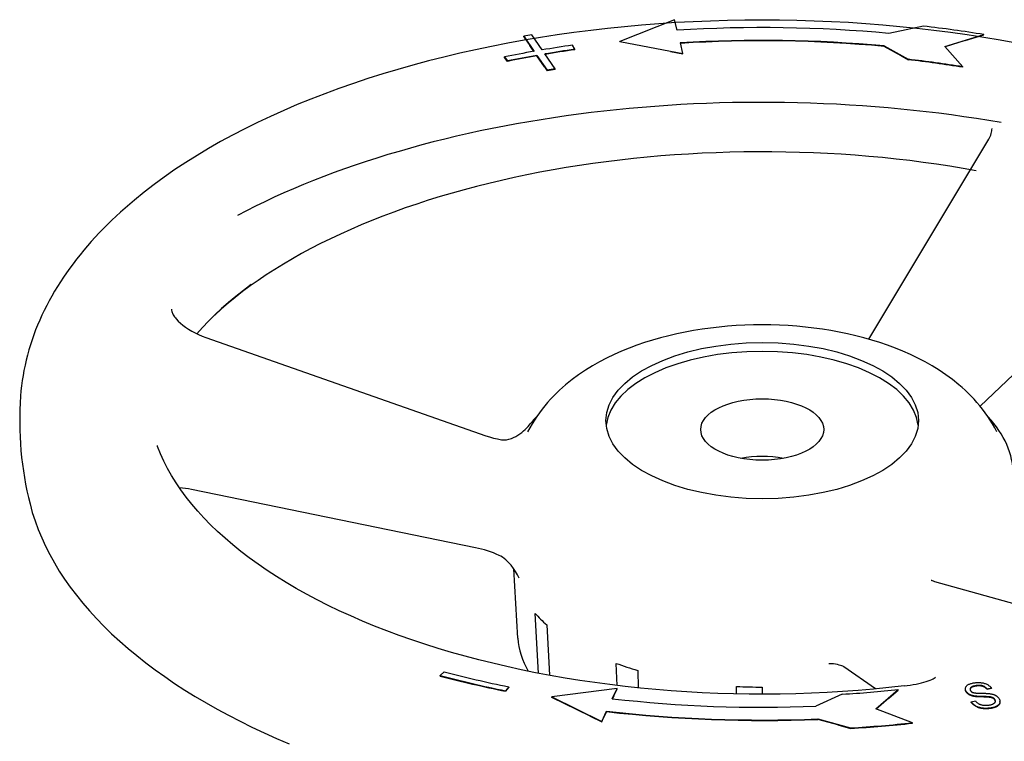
# Model space of a CAD drawing. Header units: millimetres. Extents: x 1072 to 3661, y 438 to 1500.
# Tile 18 of 19: x 1652 to 1844, y 972 to 1112. Entities that reach past the tile are written whole.
import ezdxf

# ---------------------------------------------------------------- set-up
doc = ezdxf.new("R2010")
doc.units = ezdxf.units.MM
doc.layers.add('DETAIL', color=2, linetype='Continuous')

msp = doc.modelspace()

# ---------------------------------------------------------------- linework, layer by layer
at = {"layer": 'DETAIL'}
for p, q in [((1779.49, 1112.43), (1768.82, 1108.18)), ((1780, 1110.37), (1779.49, 1112.43)), ((1828.06, 1111.16), (1821.32, 1109.75)), ((1750.05, 1109.2), (1752.08, 1106.25)), ((1750.05, 1109.11), (1750.05, 1109.2)), ((1750.05, 1109.11), (1751.22, 1107.41)), ((1753.64, 1106.52), (1751.62, 1109.47)), ((1832.21, 1107.22), (1839.83, 1109.53)), ((1836.22, 1108.35), (1839.83, 1109.45)), ((1839.83, 1109.45), (1839.83, 1109.53)), ((1752.02, 1106.25), (1751.22, 1107.41)), ((1760.02, 1106.65), (1759.56, 1107.45)), ((1768.82, 1108.18), (1781.11, 1105.85)), ((1768.82, 1108.09), (1768.82, 1108.18)), ((1778.72, 1106.22), (1768.82, 1108.09)), ((1781.11, 1105.85), (1780.61, 1107.91)), ((1820.42, 1107.3), (1825.08, 1104.7)), ((1820.42, 1107.22), (1820.42, 1107.3)), ((1823.69, 1105.39), (1820.42, 1107.22)), ((1835.74, 1103.23), (1832.21, 1107.22)), ((1836.22, 1108.35), (1832.27, 1107.15)), ((1746.28, 1105.16), (1746.9, 1104.39)), ((1746.28, 1105.07), (1746.28, 1105.16)), ((1746.9, 1104.3), (1746.28, 1105.07)), ((1752.62, 1105.47), (1754.63, 1102.56)), ((1752.62, 1105.38), (1752.62, 1105.47)), ((1754.11, 1103.22), (1752.62, 1105.38)), ((1756.19, 1102.83), (1754.18, 1105.74)), ((1760.02, 1106.57), (1760.02, 1106.65)), ((1778.72, 1106.22), (1781.11, 1105.76)), ((1781.11, 1105.76), (1781.11, 1105.85)), ((1823.69, 1105.39), (1825.08, 1104.62)), ((1746.9, 1104.3), (1746.9, 1104.39)), ((1754.11, 1103.22), (1754.63, 1102.47)), ((1825.08, 1104.62), (1825.08, 1104.7)), ((1835.74, 1103.14), (1835.74, 1103.23)), ((1754.63, 1102.47), (1754.63, 1102.56)), ((1756.19, 1102.74), (1756.19, 1102.83)), ((1817.39, 1050.08), (1840.79, 1089.09)), ((1872.11, 1068.45), (1839.1, 1037.02)), ((1688.03, 1050.4), (1742.62, 1031.25)), ((1740.62, 1009.4), (1685.22, 1020.74)), ((1748.91, 991.76), (1748.09, 1005.28)), ((1830.22, 1002.82), (1862.2, 993.88)), ((1752.9, 984.9), (1752.26, 996.58)), ((1754.53, 994.35), (1755.07, 984.5)), ((1768.25, 982.51), (1768.1, 986.82)), ((1818.72, 981.84), (1812.5, 986.15)), ((1733.75, 984.45), (1734.53, 985.18)), ((1733.75, 984.36), (1733.75, 984.45)), ((1772.29, 985.46), (1772.41, 982.04)), ((1747.11, 982.25), (1746.49, 981.48)), ((1747.11, 982.16), (1746.49, 981.4)), ((1747.11, 982.16), (1747.11, 982.25)), ((1768.25, 981.95), (1755.55, 980.28)), ((1767.32, 979.93), (1768.25, 981.95)), ((1768.25, 981.86), (1768.25, 981.95)), ((1791.58, 980.88), (1791.57, 982.33)), ((1796.57, 982.2), (1796.57, 980.82)), ((1841.33, 981.99), (1840.52, 981.82)), ((1841.33, 981.91), (1841.33, 981.99)), ((1746.49, 981.4), (1746.49, 981.48)), ((1755.55, 980.28), (1765.28, 975.49)), ((1755.55, 980.19), (1755.55, 980.28)), ((1763.02, 976.51), (1755.55, 980.19)), ((1767.63, 980.52), (1767.36, 979.93)), ((1767.63, 980.52), (1768.25, 981.86)), ((1812.22, 980.81), (1807.04, 978.46)), ((1818.79, 977.93), (1823.13, 981.72)), ((1821.33, 980.07), (1818.86, 977.91)), ((1821.33, 980.07), (1823.13, 981.63)), ((1823.13, 981.63), (1823.13, 981.72)), ((1836.24, 981.77), (1836.24, 981.86)), ((1837.99, 980.37), (1837.99, 980.46)), ((1841.33, 981.91), (1840.52, 981.73)), ((1840.52, 981.73), (1840.52, 981.82)), ((1840.8, 980.22), (1840.8, 980.31)), ((1837.39, 979.31), (1838.2, 979.49)), ((1837.39, 979.22), (1837.39, 979.31)), ((1842.99, 979.31), (1842.99, 979.4)), ((1763.02, 976.51), (1765.28, 975.41)), ((1765.28, 975.49), (1766.21, 977.51)), ((1765.28, 975.41), (1765.64, 976.2)), ((1766.21, 977.42), (1765.64, 976.2)), ((1766.21, 977.42), (1766.21, 977.51)), ((1825.89, 975.24), (1818.79, 977.93)), ((1765.28, 975.41), (1765.28, 975.49)), ((1807.44, 975.98), (1813.84, 974.23)), ((1807.44, 975.9), (1807.44, 975.98)), ((1811.36, 974.82), (1807.44, 975.9)), ((1811.36, 974.82), (1813.84, 974.14)), ((1825.89, 975.15), (1825.89, 975.24)), ((1813.84, 974.14), (1813.84, 974.23))]:
    msp.add_line(p, q, dxfattribs=at)
at = {"layer": 'DETAIL', "flags": 128}
for points in [[(1846.24, 1107.84), (1843.05, 1108.41), (1839.84, 1108.95), (1836.6, 1109.45), (1833.35, 1109.91), (1830.07, 1110.34), (1826.77, 1110.72), (1823.46, 1111.06), (1820.13, 1111.36), (1816.79, 1111.62), (1813.44, 1111.85), (1810.09, 1112.03), (1806.72, 1112.17), (1803.35, 1112.27), (1799.97, 1112.33), (1796.59, 1112.35), (1793.22, 1112.33), (1789.84, 1112.27), (1786.47, 1112.17), (1783.1, 1112.03), (1779.74, 1111.85), (1776.39, 1111.62), (1773.06, 1111.36), (1769.73, 1111.06), (1766.42, 1110.72), (1763.12, 1110.34), (1759.84, 1109.91), (1756.58, 1109.45), (1753.35, 1108.95), (1750.13, 1108.41), (1746.95, 1107.84), (1743.78, 1107.22), (1740.65, 1106.57), (1737.55, 1105.87), (1734.47, 1105.14), (1731.44, 1104.38), (1728.43, 1103.57), (1725.46, 1102.73), (1722.53, 1101.85), (1719.64, 1100.94), (1716.79, 1099.99), (1713.99, 1099.01), (1711.22, 1097.99), (1708.5, 1096.94), (1705.83, 1095.85), (1703.21, 1094.73), (1700.63, 1093.57), (1698.11, 1092.38), (1695.64, 1091.16), (1693.22, 1089.91), (1690.86, 1088.63), (1688.55, 1087.31), (1686.3, 1085.96), (1684.11, 1084.58), (1681.98, 1083.17), (1679.9, 1081.73), (1677.89, 1080.26), (1675.95, 1078.76), (1674.06, 1077.23), (1672.24, 1075.67), (1671.36, 1074.88), (1670.49, 1074.08), (1669.64, 1073.28), (1668.81, 1072.46), (1667.99, 1071.64), (1667.19, 1070.81), (1666.41, 1069.98), (1665.65, 1069.14), (1664.9, 1068.29), (1664.17, 1067.43), (1663.47, 1066.57), (1662.78, 1065.7), (1662.1, 1064.82), (1661.45, 1063.94), (1660.82, 1063.05), (1660.21, 1062.16), (1659.61, 1061.25), (1659.04, 1060.34), (1658.48, 1059.43), (1657.95, 1058.51), (1657.44, 1057.58), (1656.94, 1056.64), (1656.47, 1055.7), (1656.02, 1054.76), (1655.59, 1053.81), (1655.18, 1052.85), (1654.79, 1051.88), (1654.43, 1050.91), (1654.09, 1049.94), (1653.77, 1048.96), (1653.47, 1047.98), (1653.2, 1046.99), (1652.95, 1046), (1652.72, 1045), (1652.51, 1044), (1652.33, 1043), (1652.17, 1042), (1652.04, 1040.99), (1651.93, 1039.99), (1651.85, 1038.98)], [(1843.2, 1092.34), (1840.8, 1092.75), (1838.39, 1093.13), (1835.96, 1093.5), (1833.52, 1093.84), (1831.06, 1094.16), (1828.6, 1094.46), (1826.12, 1094.74), (1823.63, 1094.99), (1821.14, 1095.22), (1818.64, 1095.43), (1816.13, 1095.62), (1813.61, 1095.78), (1811.09, 1095.92), (1808.56, 1096.04), (1806.03, 1096.14), (1803.5, 1096.21), (1800.96, 1096.26), (1798.42, 1096.29), (1795.89, 1096.3), (1793.35, 1096.28), (1790.81, 1096.24), (1788.28, 1096.18), (1785.74, 1096.09), (1783.21, 1095.98), (1780.69, 1095.85), (1778.17, 1095.69), (1775.66, 1095.52), (1773.15, 1095.32), (1770.65, 1095.09), (1768.16, 1094.85), (1765.68, 1094.58), (1763.21, 1094.29), (1760.75, 1093.98), (1758.31, 1093.65), (1755.87, 1093.29), (1753.45, 1092.92), (1751.04, 1092.52), (1748.65, 1092.1), (1746.27, 1091.66), (1743.91, 1091.19), (1741.57, 1090.71), (1739.25, 1090.21), (1736.94, 1089.68), (1734.66, 1089.13), (1732.39, 1088.57), (1730.15, 1087.98), (1727.92, 1087.37), (1725.72, 1086.74), (1723.55, 1086.1), (1721.4, 1085.43), (1719.27, 1084.75), (1717.16, 1084.05), (1715.09, 1083.32), (1713.04, 1082.58), (1711.02, 1081.83), (1709.02, 1081.05), (1707.06, 1080.26), (1705.12, 1079.44), (1703.22, 1078.62), (1701.35, 1077.77), (1699.5, 1076.91), (1697.69, 1076.03), (1695.92, 1075.14), (1694.17, 1074.23)], [(1840.79, 1089.09), (1840.95, 1089.37), (1841.08, 1089.64), (1841.19, 1089.92), (1841.28, 1090.19), (1841.35, 1090.45), (1841.4, 1090.71), (1841.43, 1090.97), (1841.44, 1091.22)], [(1838.37, 1082.96), (1835.81, 1083.41), (1833.22, 1083.83), (1830.62, 1084.22), (1828, 1084.59), (1825.37, 1084.93), (1822.72, 1085.23), (1820.06, 1085.51), (1817.39, 1085.76), (1814.7, 1085.97), (1812.01, 1086.16), (1809.31, 1086.32), (1806.6, 1086.44), (1803.89, 1086.54), (1801.17, 1086.61), (1798.45, 1086.64), (1795.73, 1086.65), (1793.01, 1086.62), (1790.3, 1086.57), (1787.58, 1086.48), (1784.87, 1086.37), (1782.17, 1086.22), (1779.47, 1086.05), (1776.79, 1085.84), (1774.11, 1085.6), (1771.44, 1085.34), (1768.79, 1085.04), (1766.15, 1084.71), (1763.53, 1084.36), (1760.92, 1083.98), (1758.33, 1083.56), (1755.76, 1083.12), (1753.21, 1082.65), (1750.68, 1082.16), (1748.18, 1081.63), (1745.7, 1081.08), (1743.25, 1080.49), (1740.82, 1079.89), (1738.43, 1079.25), (1736.06, 1078.59), (1733.72, 1077.9), (1731.42, 1077.19), (1729.15, 1076.45), (1726.91, 1075.69), (1724.71, 1074.9), (1722.54, 1074.09), (1720.42, 1073.25), (1718.33, 1072.39), (1716.28, 1071.51), (1714.27, 1070.61), (1712.31, 1069.68), (1710.39, 1068.74), (1708.51, 1067.77), (1706.68, 1066.78), (1704.89, 1065.78), (1703.15, 1064.75), (1701.46, 1063.71), (1699.81, 1062.65), (1698.22, 1061.57), (1696.67, 1060.47), (1695.18, 1059.36), (1693.74, 1058.24), (1692.35, 1057.1), (1691.01, 1055.95), (1689.73, 1054.78)], [(1696.86, 1060.74), (1695.33, 1059.59), (1693.86, 1058.43), (1692.45, 1057.24), (1691.09, 1056.05), (1689.79, 1054.84), (1688.55, 1053.62), (1687.36, 1052.38), (1686.24, 1051.14)], [(1681.29, 1055.94), (1681.31, 1055.73), (1681.37, 1055.47), (1681.42, 1055.32), (1681.48, 1055.16), (1681.56, 1054.99), (1681.66, 1054.81), (1681.78, 1054.62), (1681.91, 1054.43), (1682.06, 1054.23), (1682.22, 1054.03), (1682.59, 1053.62), (1683.03, 1053.21), (1683.52, 1052.8), (1684.06, 1052.4), (1684.64, 1052.01), (1685.26, 1051.64), (1685.92, 1051.3), (1686.6, 1050.97), (1687.31, 1050.67), (1688.03, 1050.4)], [(1842.38, 1031.99), (1841.96, 1032.78), (1841.53, 1033.55), (1841.07, 1034.3), (1840.59, 1035.03), (1840.09, 1035.74), (1839.57, 1036.43), (1839.04, 1037.09), (1838.5, 1037.73), (1837.94, 1038.36), (1837.36, 1038.96), (1836.78, 1039.55), (1836.19, 1040.11), (1835.58, 1040.66), (1834.97, 1041.19), (1833.71, 1042.2), (1832.42, 1043.15), (1831.1, 1044.04), (1829.74, 1044.88), (1828.36, 1045.66), (1826.95, 1046.4), (1825.52, 1047.09), (1824.06, 1047.73), (1822.58, 1048.34), (1821.07, 1048.9), (1819.55, 1049.42), (1818, 1049.91), (1816.43, 1050.35), (1814.85, 1050.76), (1813.24, 1051.13), (1811.63, 1051.47), (1809.99, 1051.77), (1808.35, 1052.03), (1806.69, 1052.26), (1805.02, 1052.45), (1803.35, 1052.61), (1801.67, 1052.73), (1799.98, 1052.82), (1798.29, 1052.87), (1796.59, 1052.89), (1794.9, 1052.87), (1793.21, 1052.82), (1791.52, 1052.73), (1789.84, 1052.61), (1788.17, 1052.45), (1786.5, 1052.26), (1784.84, 1052.03), (1783.2, 1051.77), (1781.56, 1051.47), (1779.94, 1051.13), (1778.34, 1050.76), (1776.76, 1050.35), (1775.19, 1049.91), (1773.64, 1049.42), (1772.12, 1048.9), (1770.61, 1048.34), (1769.13, 1047.73), (1767.67, 1047.09), (1766.23, 1046.4), (1764.82, 1045.67), (1763.44, 1044.88), (1762.09, 1044.05), (1760.76, 1043.16), (1759.47, 1042.21), (1758.22, 1041.19), (1757.61, 1040.66), (1757, 1040.11), (1756.41, 1039.55), (1755.83, 1038.96), (1755.25, 1038.36), (1754.69, 1037.74), (1754.15, 1037.09), (1753.62, 1036.43), (1753.1, 1035.74), (1752.6, 1035.03), (1752.12, 1034.3), (1751.66, 1033.55), (1751.22, 1032.78), (1750.81, 1031.99)], [(1651.85, 1038.98), (1651.76, 1037.65), (1651.71, 1036.32), (1651.68, 1034.99), (1651.67, 1033.66), (1651.7, 1032.33), (1651.75, 1031), (1651.83, 1029.67), (1651.93, 1028.34), (1652.06, 1027.02), (1652.22, 1025.71), (1652.4, 1024.39), (1652.61, 1023.09), (1652.84, 1021.79), (1653.1, 1020.5), (1653.38, 1019.22), (1653.69, 1017.95)], [(1745.7, 1030.47), (1746.19, 1030.43), (1746.68, 1030.46), (1747.16, 1030.55), (1747.63, 1030.7), (1748.07, 1030.88), (1748.5, 1031.11), (1748.91, 1031.35), (1749.29, 1031.62), (1749.65, 1031.9), (1750, 1032.19), (1750.32, 1032.49), (1750.62, 1032.78), (1750.9, 1033.07), (1751.15, 1033.35), (1751.38, 1033.61), (1751.58, 1033.84)], [(1752.53, 1034.92), (1752.04, 1034.39), (1751.58, 1033.84)], [(1845.59, 1023.63), (1845.57, 1024.38), (1845.51, 1025.13), (1845.41, 1025.88), (1845.27, 1026.62), (1845.09, 1027.35), (1844.87, 1028.09), (1844.61, 1028.81), (1844.31, 1029.53), (1843.98, 1030.23), (1843.61, 1030.93), (1843.2, 1031.62), (1842.76, 1032.3), (1842.28, 1032.97), (1841.78, 1033.63), (1841.24, 1034.28), (1840.66, 1034.92)], [(1742.62, 1031.25), (1743.39, 1031), (1744.16, 1030.79), (1744.94, 1030.61), (1745.7, 1030.47)], [(1678.51, 1029.31), (1678.51, 1029.26), (1678.53, 1029.2), (1678.55, 1029.13)], [(1824.28, 982.43), (1821.3, 982.1), (1818.31, 981.81), (1815.3, 981.55), (1812.28, 981.34), (1809.25, 981.16), (1806.21, 981.02), (1803.17, 980.91), (1800.12, 980.85), (1797.07, 980.83), (1794.02, 980.84), (1790.97, 980.89), (1787.92, 980.98), (1784.88, 981.11), (1781.85, 981.27), (1778.83, 981.48), (1775.82, 981.72), (1772.82, 982), (1769.84, 982.32), (1766.87, 982.68), (1763.93, 983.07), (1761, 983.5), (1758.1, 983.97), (1755.22, 984.47), (1752.37, 985.01), (1749.55, 985.58), (1746.76, 986.19), (1744, 986.84), (1741.27, 987.52), (1738.59, 988.23), (1735.93, 988.98), (1733.32, 989.75), (1730.75, 990.57), (1728.22, 991.41), (1725.74, 992.28), (1723.3, 993.19), (1720.91, 994.12), (1718.57, 995.09), (1716.28, 996.08), (1714.04, 997.1), (1711.86, 998.15), (1709.73, 999.22), (1707.66, 1000.32), (1705.64, 1001.45), (1703.69, 1002.6), (1701.79, 1003.77), (1699.96, 1004.96), (1698.19, 1006.18), (1696.48, 1007.41), (1694.83, 1008.67), (1693.26, 1009.94), (1691.75, 1011.23), (1690.31, 1012.54), (1688.94, 1013.86), (1687.64, 1015.2), (1686.41, 1016.55), (1685.25, 1017.91), (1684.16, 1019.28), (1683.14, 1020.67), (1682.19, 1022.06), (1681.32, 1023.46), (1680.51, 1024.87), (1679.79, 1026.29), (1679.13, 1027.7), (1678.55, 1029.13)], [(1685.22, 1020.74), (1684.61, 1020.86), (1684.01, 1020.95), (1683.42, 1021.02), (1682.85, 1021.07)], [(1653.69, 1017.95), (1654.14, 1016.27), (1654.68, 1014.61), (1655.28, 1012.95), (1655.97, 1011.31), (1656.72, 1009.67), (1657.54, 1008.05), (1658.44, 1006.44), (1659.41, 1004.84), (1660.45, 1003.26), (1661.55, 1001.69), (1662.73, 1000.13), (1663.97, 998.59), (1665.29, 997.07), (1666.66, 995.57), (1668.11, 994.09), (1669.61, 992.62), (1671.19, 991.17), (1672.82, 989.75), (1674.52, 988.34), (1676.28, 986.95), (1678.09, 985.59), (1679.97, 984.25), (1681.91, 982.93), (1683.9, 981.63), (1685.95, 980.36), (1688.05, 979.11), (1690.21, 977.89), (1692.42, 976.7), (1694.69, 975.52), (1697, 974.38), (1699.37, 973.26), (1701.78, 972.17), (1704.24, 971.11)], [(1745.23, 1007.9), (1744.69, 1008.14), (1744.12, 1008.37), (1743.55, 1008.58), (1742.97, 1008.78), (1742.38, 1008.96), (1741.8, 1009.13), (1741.21, 1009.27), (1740.62, 1009.4)], [(1749.15, 1003.47), (1748.82, 1004.09), (1748.45, 1004.73), (1748.04, 1005.36), (1747.59, 1005.96), (1747.08, 1006.54), (1746.52, 1007.06), (1746.22, 1007.3), (1745.9, 1007.52), (1745.58, 1007.72), (1745.23, 1007.9)], [(1829.58, 1003.08), (1829.59, 1003.07), (1829.62, 1003.05), (1829.67, 1003.02), (1829.74, 1002.99), (1829.95, 1002.91), (1830.22, 1002.82)], [(1748.91, 991.76), (1748.99, 990.93), (1749.12, 990.1), (1749.29, 989.28), (1749.52, 988.46), (1749.8, 987.66), (1750.12, 986.86), (1750.49, 986.07), (1750.91, 985.3)], [(1810.47, 986.73), (1810.28, 986.76), (1810.07, 986.76), (1809.84, 986.75), (1809.59, 986.73)], [(1812.5, 986.15), (1812.44, 986.19), (1812.31, 986.26), (1812.12, 986.33), (1811.88, 986.42), (1811.59, 986.5), (1811.26, 986.58), (1810.88, 986.66), (1810.47, 986.73)], [(1824.28, 982.43), (1824.89, 982.51), (1825.49, 982.59), (1826.07, 982.69), (1826.63, 982.8), (1827.16, 982.91), (1827.66, 983.04), (1828.14, 983.17), (1828.58, 983.3), (1828.99, 983.44), (1829.35, 983.57), (1829.67, 983.71), (1829.94, 983.84), (1830.15, 983.96), (1830.31, 984.06), (1830.4, 984.13), (1830.43, 984.16), (1830.43, 984.16)], [(1836.4, 981.35), (1836.35, 981.44), (1836.31, 981.53), (1836.28, 981.62), (1836.25, 981.71), (1836.24, 981.8), (1836.24, 981.89), (1836.25, 981.98), (1836.27, 982.07), (1836.3, 982.16), (1836.34, 982.24), (1836.39, 982.32), (1836.45, 982.4), (1836.52, 982.48), (1836.61, 982.55), (1836.7, 982.61), (1836.81, 982.68), (1836.93, 982.74), (1837.05, 982.79), (1837.18, 982.84), (1837.32, 982.89), (1837.46, 982.93), (1837.61, 982.97), (1837.77, 983), (1837.94, 983.03)], [(1838.32, 982.48), (1838.19, 982.46), (1838.07, 982.43), (1837.95, 982.41), (1837.85, 982.38), (1837.75, 982.35), (1837.66, 982.32), (1837.57, 982.29), (1837.5, 982.25), (1837.43, 982.21), (1837.37, 982.17), (1837.32, 982.13), (1837.28, 982.09), (1837.24, 982.04), (1837.21, 982), (1837.19, 981.95), (1837.17, 981.91), (1837.15, 981.86), (1837.15, 981.81), (1837.15, 981.77), (1837.15, 981.72), (1837.16, 981.67), (1837.18, 981.62), (1837.2, 981.57), (1837.22, 981.53)], [(1837.7, 982.25), (1837.66, 982.23), (1837.62, 982.22), (1837.57, 982.2), (1837.53, 982.18), (1837.5, 982.16), (1837.46, 982.14), (1837.43, 982.12), (1837.4, 982.1), (1837.37, 982.08), (1837.34, 982.06), (1837.32, 982.04), (1837.29, 982.02), (1837.27, 981.99), (1837.25, 981.97), (1837.24, 981.95), (1837.22, 981.92), (1837.2, 981.9), (1837.19, 981.88), (1837.18, 981.85), (1837.17, 981.83), (1837.16, 981.81), (1837.16, 981.78), (1837.15, 981.76), (1837.15, 981.73)], [(1838.32, 982.39), (1838.29, 982.39), (1838.26, 982.38), (1838.23, 982.38), (1838.2, 982.37), (1838.17, 982.37), (1838.14, 982.36), (1838.11, 982.36), (1838.09, 982.35), (1838.06, 982.35), (1838.03, 982.34), (1838.01, 982.34), (1837.98, 982.33), (1837.96, 982.32), (1837.93, 982.32), (1837.91, 982.31), (1837.88, 982.31), (1837.86, 982.3), (1837.84, 982.29), (1837.81, 982.29), (1837.79, 982.28), (1837.77, 982.27), (1837.75, 982.27), (1837.73, 982.26), (1837.7, 982.25)], [(1837.94, 983.03), (1838.12, 983.06), (1838.3, 983.08), (1838.48, 983.09), (1838.66, 983.1), (1838.84, 983.1), (1839.01, 983.09), (1839.18, 983.08), (1839.35, 983.06), (1839.52, 983.04), (1839.68, 983.01), (1839.83, 982.97), (1839.99, 982.93), (1840.13, 982.88), (1840.27, 982.82), (1840.41, 982.76), (1840.54, 982.69), (1840.66, 982.62), (1840.78, 982.54), (1840.89, 982.46), (1840.99, 982.38), (1841.09, 982.29), (1841.18, 982.19), (1841.26, 982.1), (1841.33, 981.99)], [(1840.52, 981.82), (1840.46, 981.89), (1840.39, 981.96), (1840.33, 982.02), (1840.26, 982.08), (1840.19, 982.14), (1840.12, 982.19), (1840.04, 982.24), (1839.97, 982.29), (1839.89, 982.33), (1839.8, 982.37), (1839.72, 982.4), (1839.63, 982.43), (1839.54, 982.46), (1839.44, 982.48), (1839.34, 982.5), (1839.24, 982.51), (1839.14, 982.52), (1839.03, 982.53), (1838.92, 982.53), (1838.81, 982.53), (1838.69, 982.52), (1838.57, 982.51), (1838.44, 982.5), (1838.32, 982.48)], [(1838.81, 982.44), (1838.79, 982.44), (1838.77, 982.44), (1838.75, 982.44), (1838.73, 982.44), (1838.71, 982.44), (1838.69, 982.44), (1838.67, 982.43), (1838.65, 982.43), (1838.63, 982.43), (1838.61, 982.43), (1838.59, 982.43), (1838.57, 982.43), (1838.55, 982.42), (1838.53, 982.42), (1838.51, 982.42), (1838.49, 982.42), (1838.47, 982.41), (1838.44, 982.41), (1838.42, 982.41), (1838.4, 982.41), (1838.38, 982.4), (1838.36, 982.4), (1838.34, 982.4), (1838.32, 982.39)], [(1840.52, 981.73), (1840.47, 981.79), (1840.42, 981.85), (1840.36, 981.9), (1840.31, 981.95), (1840.25, 982), (1840.19, 982.05), (1840.13, 982.1), (1840.07, 982.14), (1840.01, 982.18), (1839.94, 982.21), (1839.87, 982.25), (1839.8, 982.28), (1839.73, 982.31), (1839.66, 982.33), (1839.59, 982.36), (1839.51, 982.38), (1839.43, 982.39), (1839.35, 982.41), (1839.26, 982.42), (1839.18, 982.43), (1839.09, 982.44), (1839, 982.44), (1838.91, 982.44), (1838.81, 982.44)], [(1836.4, 981.26), (1836.39, 981.28), (1836.37, 981.31), (1836.36, 981.33), (1836.35, 981.35), (1836.34, 981.37), (1836.33, 981.39), (1836.32, 981.41), (1836.31, 981.43), (1836.3, 981.46), (1836.29, 981.48), (1836.29, 981.5), (1836.28, 981.52), (1836.27, 981.54), (1836.27, 981.56), (1836.26, 981.58), (1836.26, 981.6), (1836.25, 981.63), (1836.25, 981.65), (1836.25, 981.67), (1836.24, 981.69), (1836.24, 981.71), (1836.24, 981.73), (1836.24, 981.75), (1836.24, 981.77)], [(1837.99, 980.46), (1837.89, 980.48), (1837.8, 980.5), (1837.71, 980.52), (1837.62, 980.54), (1837.53, 980.57), (1837.45, 980.59), (1837.37, 980.62), (1837.29, 980.65), (1837.21, 980.69), (1837.14, 980.72), (1837.07, 980.75), (1837, 980.79), (1836.94, 980.83), (1836.87, 980.87), (1836.81, 980.91), (1836.76, 980.96), (1836.7, 981), (1836.65, 981.05), (1836.6, 981.09), (1836.56, 981.14), (1836.51, 981.19), (1836.47, 981.24), (1836.43, 981.3), (1836.4, 981.35)], [(1837.99, 980.37), (1837.89, 980.39), (1837.8, 980.41), (1837.71, 980.43), (1837.62, 980.46), (1837.53, 980.48), (1837.45, 980.51), (1837.37, 980.54), (1837.29, 980.57), (1837.21, 980.6), (1837.14, 980.63), (1837.07, 980.67), (1837, 980.71), (1836.94, 980.74), (1836.87, 980.79), (1836.81, 980.83), (1836.76, 980.87), (1836.7, 980.91), (1836.65, 980.96), (1836.6, 981.01), (1836.56, 981.06), (1836.51, 981.11), (1836.47, 981.16), (1836.43, 981.21), (1836.4, 981.26)], [(1837.22, 981.53), (1837.24, 981.5), (1837.25, 981.48), (1837.27, 981.46), (1837.28, 981.44), (1837.3, 981.42), (1837.32, 981.4), (1837.34, 981.39), (1837.35, 981.37), (1837.37, 981.35), (1837.39, 981.33), (1837.41, 981.32), (1837.44, 981.3), (1837.46, 981.28), (1837.48, 981.27), (1837.5, 981.25), (1837.53, 981.24), (1837.55, 981.23), (1837.58, 981.21), (1837.61, 981.2), (1837.63, 981.19), (1837.66, 981.17), (1837.69, 981.16), (1837.72, 981.15), (1837.75, 981.14)], [(1837.75, 981.14), (1837.82, 981.12), (1837.89, 981.1), (1837.98, 981.08), (1838.08, 981.07), (1838.19, 981.06), (1838.31, 981.04), (1838.45, 981.03), (1838.59, 981.03), (1838.75, 981.02), (1838.92, 981.01), (1839.1, 981.01), (1839.29, 981.01), (1839.49, 981.01), (1839.67, 981), (1839.84, 981), (1840, 981), (1840.16, 980.99), (1840.3, 980.98), (1840.44, 980.98), (1840.56, 980.97), (1840.68, 980.96), (1840.78, 980.95), (1840.87, 980.94), (1840.96, 980.93)], [(1840.8, 980.31), (1840.75, 980.31), (1840.68, 980.32), (1840.6, 980.32), (1840.51, 980.33), (1840.42, 980.33), (1840.31, 980.34), (1840.19, 980.34), (1840.07, 980.35), (1839.93, 980.35), (1839.79, 980.35), (1839.63, 980.36), (1839.47, 980.36), (1839.3, 980.36), (1839.14, 980.37), (1838.99, 980.37), (1838.85, 980.38), (1838.72, 980.38), (1838.59, 980.39), (1838.47, 980.4), (1838.36, 980.41), (1838.25, 980.42), (1838.16, 980.43), (1838.07, 980.45), (1837.99, 980.46)], [(1840.8, 980.22), (1840.75, 980.23), (1840.68, 980.23), (1840.6, 980.24), (1840.51, 980.24), (1840.42, 980.25), (1840.31, 980.25), (1840.19, 980.26), (1840.07, 980.26), (1839.93, 980.26), (1839.79, 980.27), (1839.63, 980.27), (1839.47, 980.27), (1839.3, 980.27), (1839.14, 980.28), (1838.99, 980.28), (1838.85, 980.29), (1838.72, 980.3), (1838.59, 980.3), (1838.47, 980.31), (1838.36, 980.32), (1838.25, 980.33), (1838.16, 980.35), (1838.07, 980.36), (1837.99, 980.37)], [(1842.01, 979.76), (1841.98, 979.79), (1841.96, 979.83), (1841.93, 979.86), (1841.9, 979.9), (1841.86, 979.93), (1841.83, 979.96), (1841.79, 979.99), (1841.76, 980.02), (1841.71, 980.05), (1841.67, 980.07), (1841.63, 980.1), (1841.58, 980.12), (1841.53, 980.14), (1841.48, 980.17), (1841.43, 980.19), (1841.37, 980.2), (1841.31, 980.22), (1841.24, 980.24), (1841.18, 980.25), (1841.11, 980.27), (1841.04, 980.28), (1840.96, 980.29), (1840.88, 980.3), (1840.8, 980.31)], [(1842.01, 979.67), (1841.98, 979.71), (1841.96, 979.74), (1841.93, 979.78), (1841.9, 979.81), (1841.86, 979.84), (1841.83, 979.87), (1841.79, 979.9), (1841.76, 979.93), (1841.71, 979.96), (1841.67, 979.99), (1841.63, 980.01), (1841.58, 980.03), (1841.53, 980.06), (1841.48, 980.08), (1841.43, 980.1), (1841.37, 980.12), (1841.31, 980.13), (1841.24, 980.15), (1841.18, 980.17), (1841.11, 980.18), (1841.04, 980.19), (1840.96, 980.2), (1840.88, 980.21), (1840.8, 980.22)], [(1840.96, 980.93), (1841.08, 980.91), (1841.19, 980.89), (1841.3, 980.87), (1841.4, 980.85), (1841.51, 980.82), (1841.61, 980.79), (1841.7, 980.76), (1841.79, 980.73), (1841.88, 980.69), (1841.97, 980.66), (1842.05, 980.62), (1842.13, 980.58), (1842.2, 980.53), (1842.28, 980.49), (1842.34, 980.44), (1842.41, 980.39), (1842.47, 980.34), (1842.53, 980.29), (1842.59, 980.24), (1842.64, 980.18), (1842.69, 980.13), (1842.74, 980.07), (1842.78, 980.01), (1842.82, 979.94)], [(1841.24, 978.13), (1841.02, 978.1), (1840.8, 978.07), (1840.59, 978.06), (1840.38, 978.05), (1840.18, 978.05), (1839.98, 978.05), (1839.79, 978.06), (1839.6, 978.08), (1839.42, 978.11), (1839.25, 978.15), (1839.08, 978.19), (1838.91, 978.24), (1838.75, 978.29), (1838.59, 978.36), (1838.44, 978.43), (1838.29, 978.5), (1838.15, 978.59), (1838.02, 978.68), (1837.9, 978.77), (1837.78, 978.87), (1837.67, 978.97), (1837.57, 979.08), (1837.48, 979.19), (1837.39, 979.31)], [(1840.04, 977.96), (1839.89, 977.97), (1839.75, 977.98), (1839.61, 978), (1839.47, 978.02), (1839.34, 978.04), (1839.2, 978.07), (1839.07, 978.1), (1838.95, 978.14), (1838.82, 978.18), (1838.7, 978.22), (1838.58, 978.27), (1838.47, 978.33), (1838.35, 978.39), (1838.24, 978.45), (1838.14, 978.51), (1838.03, 978.58), (1837.94, 978.65), (1837.85, 978.72), (1837.76, 978.8), (1837.68, 978.88), (1837.6, 978.96), (1837.53, 979.04), (1837.46, 979.13), (1837.39, 979.22)], [(1838.2, 979.49), (1838.27, 979.4), (1838.35, 979.32), (1838.42, 979.24), (1838.5, 979.17), (1838.58, 979.11), (1838.66, 979.05), (1838.75, 978.99), (1838.84, 978.94), (1838.93, 978.89), (1839.03, 978.85), (1839.13, 978.81), (1839.24, 978.77), (1839.36, 978.74), (1839.48, 978.71), (1839.61, 978.69), (1839.74, 978.67), (1839.87, 978.66), (1840.01, 978.65), (1840.15, 978.64), (1840.29, 978.64), (1840.43, 978.64), (1840.57, 978.65), (1840.71, 978.67), (1840.86, 978.69)], [(1840.86, 978.69), (1840.98, 978.71), (1841.1, 978.73), (1841.21, 978.76), (1841.31, 978.79), (1841.41, 978.82), (1841.51, 978.86), (1841.6, 978.89), (1841.68, 978.93), (1841.75, 978.98), (1841.82, 979.02), (1841.88, 979.07), (1841.94, 979.11), (1841.98, 979.16), (1842.02, 979.21), (1842.05, 979.26), (1842.07, 979.32), (1842.09, 979.37), (1842.09, 979.43), (1842.1, 979.48), (1842.09, 979.54), (1842.08, 979.59), (1842.06, 979.65), (1842.04, 979.7), (1842.01, 979.76)], [(1842.82, 979.94), (1842.88, 979.85), (1842.92, 979.75), (1842.96, 979.66), (1842.98, 979.56), (1842.99, 979.46), (1842.99, 979.37), (1842.98, 979.27), (1842.96, 979.18), (1842.93, 979.08), (1842.89, 978.99), (1842.84, 978.9), (1842.78, 978.82), (1842.7, 978.74), (1842.62, 978.66), (1842.52, 978.59), (1842.41, 978.52), (1842.29, 978.45), (1842.17, 978.39), (1842.03, 978.33), (1841.89, 978.28), (1841.74, 978.24), (1841.58, 978.2), (1841.42, 978.16), (1841.24, 978.13)], [(1842.25, 978.34), (1842.22, 978.33), (1842.18, 978.31), (1842.15, 978.29), (1842.11, 978.28), (1842.07, 978.26), (1842.03, 978.25), (1842, 978.23), (1841.96, 978.22), (1841.92, 978.2), (1841.88, 978.19), (1841.83, 978.18), (1841.79, 978.16), (1841.75, 978.15), (1841.71, 978.14), (1841.66, 978.13), (1841.62, 978.12), (1841.57, 978.11), (1841.53, 978.1), (1841.48, 978.09), (1841.44, 978.08), (1841.39, 978.07), (1841.34, 978.06), (1841.29, 978.05), (1841.24, 978.04)], [(1842.09, 979.43), (1842.09, 979.44), (1842.09, 979.45), (1842.09, 979.46), (1842.09, 979.47), (1842.09, 979.48), (1842.08, 979.49), (1842.08, 979.5), (1842.08, 979.51), (1842.08, 979.52), (1842.07, 979.53), (1842.07, 979.54), (1842.07, 979.55), (1842.06, 979.56), (1842.06, 979.57), (1842.05, 979.58), (1842.05, 979.59), (1842.05, 979.6), (1842.04, 979.61), (1842.04, 979.62), (1842.03, 979.63), (1842.02, 979.64), (1842.02, 979.65), (1842.01, 979.66), (1842.01, 979.67)], [(1842.99, 979.31), (1842.99, 979.27), (1842.99, 979.22), (1842.98, 979.17), (1842.97, 979.13), (1842.96, 979.08), (1842.95, 979.03), (1842.93, 978.99), (1842.91, 978.94), (1842.89, 978.9), (1842.87, 978.86), (1842.84, 978.82), (1842.81, 978.77), (1842.78, 978.73), (1842.74, 978.69), (1842.71, 978.66), (1842.67, 978.62), (1842.62, 978.58), (1842.58, 978.54), (1842.53, 978.51), (1842.48, 978.47), (1842.43, 978.44), (1842.37, 978.41), (1842.31, 978.37), (1842.25, 978.34)], [(1841.24, 978.04), (1841.19, 978.04), (1841.14, 978.03), (1841.08, 978.02), (1841.03, 978.01), (1840.98, 978.01), (1840.92, 978), (1840.87, 978), (1840.82, 977.99), (1840.77, 977.98), (1840.72, 977.98), (1840.67, 977.98), (1840.62, 977.97), (1840.57, 977.97), (1840.52, 977.97), (1840.47, 977.96), (1840.42, 977.96), (1840.37, 977.96), (1840.32, 977.96), (1840.28, 977.96), (1840.23, 977.96), (1840.18, 977.96), (1840.13, 977.96), (1840.09, 977.96), (1840.04, 977.96)]]:
    msp.add_lwpolyline(points, dxfattribs=at)
at = {"layer": 'DETAIL'}
for centre, major_axis, start_param, end_param in [((1796.59, 1042.94), (-135.89, 0), 4.529394, 4.834826), ((1796.59, 1042.94), (-140.03, 0), 4.398494, 4.485761), ((1796.59, 1042.94), (-140.46, 0), 5.038367, 5.050165), ((1796.59, 1042.94), (-134.23, 0), 4.991906, 5.038093), ((1796.59, 1042.94), (130.91, 0), 1.387801, 1.693234), ((1796.59, 1042.85), (-130.91, 0), 4.529394, 4.834665), ((1796.59, 1042.94), (-134.23, 0), 5.050439, 5.096626), ((1796.59, 1042.94), (132.57, 0), 1.908923, 1.955033), ((1796.59, 1042.85), (-132.57, 0), 5.050516, 5.096626), ((1796.59, 1042.94), (132.57, 0), 1.850313, 1.896423), ((1796.59, 1042.85), (-132.57, 0), 4.991906, 5.03759), ((1796.59, 1042.94), (126.77, 0), 1.256902, 1.344168), ((1796.59, 1042.85), (126.77, 0), 1.256902, 1.344168), ((1796.59, 1042.94), (126.4, 0), 1.896118, 1.909228), ((1796.59, 1042.85), (126.4, 0), 1.896118, 1.909228), ((1796.59, 1032.46), (30.5, 0), 0.056819, 3.084774), ((1796.59, 1021.2), (-12, 0), 4.358968, 5.06581), ((1796.59, 1006.48), (48.55, 0), 3.561581, 3.664611), ((1796.59, 1006.48), (48.55, 0), 4.08518, 4.188209), ((1796.74, 1043.72), (-134.23, 0), 1.082369, 1.187088), ((1796.74, 1043.63), (-134.23, 0), 1.082369, 1.187088), ((1796.74, 1043.72), (132.57, 0), 4.223961, 4.328681), ((1796.59, 1006.48), (48.55, 0), 4.608779, 4.711808), ((1796.74, 1043.72), (-126.77, 0), 1.693234, 1.7805), ((1796.74, 1043.72), (-130.91, 0), 1.344168, 1.649601), ((1796.74, 1043.72), (135.89, 0), 4.485761, 4.791193), ((1796.74, 1043.63), (-135.89, 0), 1.344168, 1.649601), ((1796.74, 1043.72), (140.03, 0), 4.834827, 4.922093), ((1796.74, 1043.63), (140.03, 0), 4.834827, 4.922093)]:
    msp.add_ellipse(centre, major_axis=major_axis, ratio=0.5, start_param=start_param, end_param=end_param, dxfattribs=at)
for centre, major_axis in [((1796.59, 1034.19), (-30.5, 0)), ((1796.59, 1032.46), (-12, 0))]:
    msp.add_ellipse(centre, major_axis=major_axis, ratio=0.5, dxfattribs=at)

doc.saveas('drawing.dxf')
